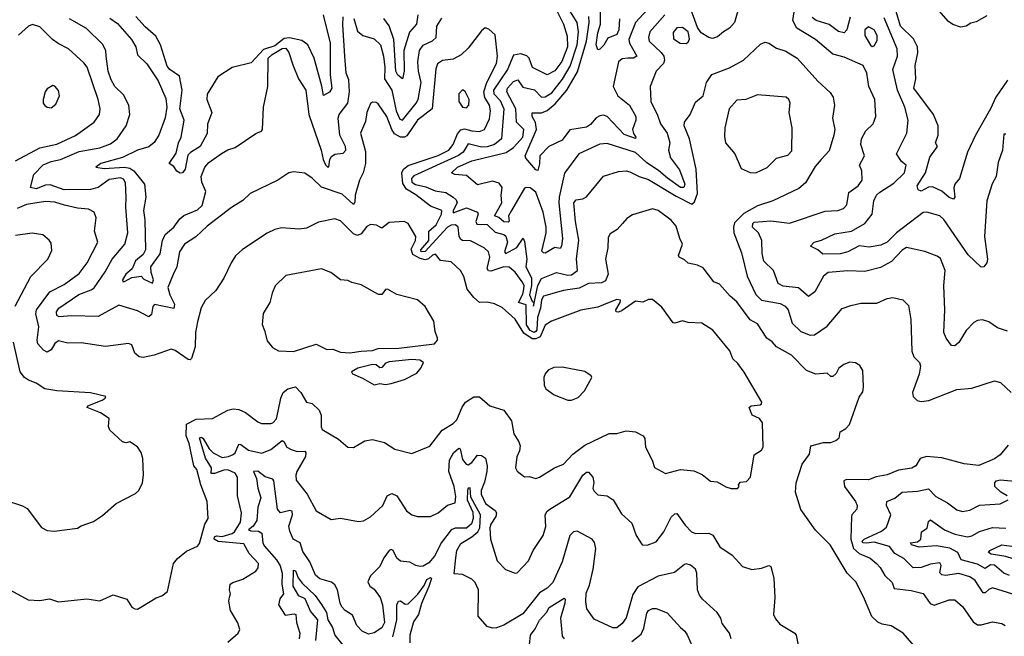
# Model space of a CAD drawing. Extents: x 1245432 to 1420865, y 606325 to 671314.
# Tile 253 of 256: x 1383898 to 1389138, y 626678 to 629960. Entities that reach past the tile are written whole.
import ezdxf

# ---------------------------------------------------------------- set-up
doc = ezdxf.new("R2010")
doc.units = 0

msp = doc.modelspace()

# ---------------------------------------------------------------- linework, layer by layer
at = {"layer": '0CON20XD'}
for points in [[(1387303.2, 630085), (1387175.3, 629945), (1387138.8, 629855), (1387142.4, 629835), (1387181.9, 629765), (1387164.3, 629755.7), (1387134.8, 629754.8), (1387105, 629751.8), (1387083.9, 629735), (1387056.1, 629605), (1387081.6, 629555), (1387143.3, 629505), (1387176.4, 629445), (1387176.2, 629425), (1387160, 629375), (1387164, 629354), (1387177.5, 629335), (1387175, 629326.7), (1387115, 629349.3), (1387025, 629444.6), (1387005, 629452.1), (1386985, 629448.2), (1386965, 629436.5), (1386935, 629401.5), (1386915, 629387.9), (1386825, 629372.9), (1386785, 629319.4), (1386714.7, 629285.3), (1386666.4, 629235), (1386665, 629192.5), (1386655, 629156.7), (1386645, 629160.8), (1386592, 629222), (1386588.8, 629235), (1386649.1, 629375), (1386642.1, 629412.1), (1386624.7, 629445), (1386625, 629463.3), (1386675.7, 629464.3), (1386705, 629475.6), (1386747.7, 629512.3), (1386810.2, 629585), (1386867.2, 629682.8), (1386914.6, 629845), (1386928.6, 629945), (1386926.7, 629976.7)], [(1386735, 630049.5), (1386792.3, 629935), (1386812.3, 629872.3), (1386812.9, 629815), (1386783.7, 629736.3), (1386745, 629686.8), (1386705, 629666.9), (1386627.8, 629705), (1386609.7, 629755), (1386597.2, 629767.2), (1386565, 629777.6), (1386525, 629771.5), (1386494.5, 629695), (1386420, 629585), (1386422, 629565), (1386455, 629528.9), (1386473.8, 629485), (1386462.5, 629325), (1386425, 629295.6), (1386385, 629283.3), (1386355, 629281.8), (1386285, 629298.4), (1386257.2, 629255), (1386233.2, 629236.8), (1385995, 629128.4), (1385983.3, 629115), (1385985.2, 629095), (1386005, 629081.8), (1386060, 629070), (1386108.5, 629048.5), (1386165, 629039.2), (1386205.4, 629015.4), (1386221.4, 629001.4), (1386226.5, 628985), (1386204.2, 628945), (1386205, 628931.8), (1386275, 628957.6), (1386334.5, 628935), (1386337.4, 628925), (1386326.1, 628885), (1386331.5, 628871.5), (1386385, 628869.5), (1386428.3, 628828.3), (1386475, 628816.7), (1386485, 628806.8), (1386493.6, 628775), (1386478.5, 628725), (1386485, 628715.3), (1386542.8, 628747.2), (1386576.7, 628796.7), (1386585, 628780), (1386596.1, 628686.1), (1386591, 628645), (1386620.8, 628585), (1386622.2, 628545), (1386610.6, 628495), (1386625, 628460.9), (1386634.3, 628455), (1386632.7, 628435), (1386654.7, 628545.3), (1386675, 628581.7), (1386755, 628614.2), (1386815, 628599.6), (1386835, 628601.3), (1386866.2, 628625), (1386860.6, 628685), (1386874.2, 628785.8), (1386855.3, 628885), (1386847.8, 628985), (1386858.7, 629001.3), (1386895, 629005.6), (1386915, 629017.1), (1387005, 629126.7), (1387085, 629151.5), (1387124.7, 629155.3), (1387145, 629150.8), (1387194.3, 629124.3), (1387245, 629108.4), (1387391, 629021), (1387475, 628978.8), (1387489.8, 628990.2), (1387504.8, 629035), (1387498.4, 629165), (1387463.3, 629325), (1387434.7, 629394.8), (1387436.2, 629415), (1387465.7, 629455), (1387495, 629521.2), (1387535, 629553.8), (1387553.5, 629625), (1387581.7, 629668.3), (1387675, 629703.1), (1387750, 629745), (1387840.7, 629829.3), (1387865, 629840), (1387885, 629834.2), (1387925, 629807.5), (1387975, 629791.5), (1388035.2, 629755.2), (1388145, 629631.9), (1388211.4, 629571.4), (1388227.5, 629547.5), (1388233.6, 629505), (1388222.9, 629435), (1388235.5, 629375.5), (1388230.4, 629345), (1388205, 629261.2), (1388163.6, 629216.4)], [(1387331.9, 629985), (1387251.4, 629895), (1387244.2, 629865), (1387248.4, 629845), (1387312.2, 629785), (1387325.3, 629765), (1387329.6, 629745), (1387323.3, 629726.7), (1387285.6, 629685), (1387252.5, 629605), (1387256.5, 629525), (1387292, 629452), (1387307.5, 629405), (1387343.3, 629355), (1387357.2, 629305), (1387350.8, 629265), (1387361.8, 629225), (1387410, 629160), (1387438.1, 629085), (1387432.9, 629067.1), (1387415, 629067.3), (1387345, 629115.7), (1387297.6, 629157.6), (1387235, 629197.6), (1387175, 629252.2), (1387025, 629300.6), (1386985, 629296.8), (1386874.2, 629245), (1386797.8, 629142.2), (1386768.8, 629015), (1386766.6, 628985), (1386786.4, 628795), (1386781.9, 628755), (1386775, 628741.5), (1386745, 628747.8), (1386695, 628717.3), (1386685, 628718.2), (1386677.5, 628727.5), (1386700.3, 628825), (1386699.6, 628855), (1386683.4, 628935), (1386645, 629042.1), (1386615, 629064.6), (1386595, 629067.3), (1386585, 629062.5), (1386514.9, 628945.1), (1386500, 628915), (1386502.6, 628887.4), (1386497.8, 628882.2), (1386475, 628884), (1386447.5, 628907.5), (1386425.6, 628915), (1386464.1, 628985), (1386459.8, 629025), (1386466, 629066), (1386450.3, 629090.3), (1386415, 629101.1), (1386335, 629080.6), (1386275, 629131.1), (1386213.8, 629135), (1386195.6, 629145), (1386228.5, 629175), (1386305, 629208.9), (1386486.6, 629253.4), (1386525, 629279.6), (1386575, 629334.7), (1386581.2, 629375), (1386541.1, 629415), (1386538.1, 629485), (1386490.5, 629575), (1386493.7, 629595), (1386525, 629631.2), (1386549.4, 629639.4), (1386575, 629599.7), (1386637.1, 629587.1), (1386675, 629547.6), (1386695, 629549.5), (1386729.6, 629570.4), (1386786.1, 629643.9), (1386827.2, 629712.8), (1386864.5, 629825.5), (1386872.2, 629895), (1386864, 629944), (1386819.8, 630015)], [(1387089.8, 629965), (1387087, 629905), (1387075, 629881.1), (1387028.3, 629861.7), (1387006.4, 629823.6), (1386985, 629802.5), (1386975, 629800), (1386965.6, 629825), (1386975, 629889.2), (1386989.7, 629935), (1386988.9, 630018.9)], [(1387731.2, 630048.8), (1387701.1, 629945), (1387675, 629914.5), (1387644.1, 629895.9), (1387612.3, 629867.7), (1387585, 629860.4), (1387564.7, 629864.7), (1387525, 629888.9), (1387505, 629917.3), (1387465, 630029.1)], [(1389155, 628302.5), (1389100.6, 628320.6), (1389055, 628351.2), (1389021.7, 628361.7), (1388995, 628359.2), (1388975, 628347.5), (1388935, 628306), (1388895, 628242), (1388875, 628224), (1388855.8, 628225.8), (1388827.5, 628265), (1388815.8, 628295), (1388821.8, 628415), (1388815.5, 628545), (1388823.1, 628625), (1388798.3, 628688.3), (1388781.1, 628701.1), (1388715, 628726.7), (1388617.9, 628747.9), (1388595, 628733.5), (1388537.7, 628672.3), (1388479.1, 628640.9), (1388395, 628620), (1388305, 628623.5), (1388200, 628615), (1388176.2, 628595), (1388129.2, 628510.8), (1388095, 628485.8), (1388041.9, 628531.9), (1387961.5, 628541.5), (1387935, 628556), (1387910, 628625), (1387857.8, 628675), (1387848.5, 628715), (1387847.5, 628785), (1387829.1, 628825), (1387797.1, 628855), (1387799.2, 628875), (1387807.4, 628882.6), (1387895, 628888.6), (1387995, 628877.3), (1388185, 628940.5), (1388252.5, 628945), (1388282, 628955), (1388300, 628975), (1388310.3, 629039.7), (1388359.5, 629075), (1388381.2, 629105), (1388379.4, 629155), (1388367.5, 629185), (1388394.5, 629235), (1388374.6, 629294.6), (1388377.9, 629325), (1388401.5, 629368.5), (1388440, 629405), (1388454.4, 629445), (1388448.2, 629535), (1388416.4, 629605), (1388406.2, 629675), (1388386.2, 629716.2), (1388285, 629761.1), (1388225, 629775.4), (1388132.5, 629855), (1388033.9, 629915), (1388012.2, 629955), (1388022.9, 630025)], [(1389155, 629637.5), (1389092.1, 629547.9), (1389063.7, 629485), (1388983.6, 629345), (1388942.5, 629255), (1388898.6, 629115), (1388874.4, 629085), (1388869.4, 629065), (1388874.7, 629015.3), (1388866.9, 629005), (1388845, 629013.1), (1388805, 629047.9), (1388755, 629070), (1388735, 629069.1), (1388695, 629047.4), (1388679.7, 629055), (1388674.2, 629075.8), (1388717.9, 629145), (1388741.6, 629228.4), (1388782.2, 629285), (1388771.2, 629305), (1388786, 629345), (1388786.1, 629395), (1388761.5, 629455), (1388655.8, 629595), (1388666.1, 629645), (1388662.9, 629715), (1388677.5, 629782.5), (1388675.9, 629815), (1388655, 629857.4), (1388586.1, 629925), (1388562.4, 630002.4)], [(1389045, 629979.7), (1388987.7, 629947.7), (1388959.5, 629940.5), (1388935, 629925.2), (1388905, 629920.4), (1388863.2, 629933.2), (1388840.2, 629950.2), (1388789.1, 630009.1)], [(1384464.7, 629014.8), (1384461.9, 629091.9), (1384450.8, 629110.8), (1384435, 629118.3), (1384375, 629109.7), (1384315, 629065.8), (1384275, 629056.8), (1384135, 629054.8), (1384060.8, 629080.8), (1384035, 629078.9), (1383985, 629060.4), (1383956, 629066), (1383973.8, 629135), (1384023.5, 629186.5), (1384065, 629204.2), (1384115, 629214.8), (1384215, 629258.5), (1384325, 629277.7), (1384381, 629299), (1384416.1, 629325), (1384465.2, 629394.8), (1384483.8, 629455), (1384478.5, 629505), (1384450.2, 629560.2), (1384405, 629604.5), (1384385, 629639.4), (1384369.7, 629685), (1384358.9, 629765), (1384355.7, 629795.7), (1384339.1, 629829.1), (1384253.3, 629913.3), (1384162.9, 629965)], [(1384378.3, 629968.3), (1384419.2, 629939.2), (1384492.9, 629855), (1384516.4, 629815), (1384525, 629772.9), (1384575, 629725.6), (1384634.7, 629634.7), (1384675, 629540), (1384680.9, 629495), (1384672.9, 629437.1), (1384638.7, 629345), (1384614.3, 629305.7), (1384585, 629283.8), (1384525, 629265.4), (1384445, 629225.7), (1384329.4, 629195), (1384303.8, 629175), (1384348, 629168), (1384455, 629174.4), (1384485, 629169.3), (1384505.9, 629155), (1384562.3, 629085), (1384570, 629015), (1384557.6, 628945), (1384564.8, 628894.8), (1384567.1, 628735), (1384555, 628710.6), (1384515, 628676.1), (1384497.1, 628632.9), (1384463.5, 628605), (1384444.5, 628574.5), (1384446.7, 628566.7), (1384455, 628567.1), (1384495, 628587.3), (1384545, 628595.5), (1384559.4, 628579.4), (1384605, 628558.2), (1384610.2, 628575), (1384597, 628615), (1384596.1, 628645), (1384646, 628714), (1384658.1, 628785), (1384672.9, 628817.1), (1384719.2, 628855), (1384750.6, 628899.4), (1384771.7, 628918.3), (1384845, 628948.2), (1384869.1, 628970.9), (1384888.9, 629045), (1384867.5, 629095), (1384863.9, 629125), (1384883.6, 629175), (1384905, 629198.9), (1384972.6, 629247.4), (1385005, 629267.1), (1385045, 629280), (1385155, 629354), (1385184.1, 629365.9), (1385190, 629375), (1385196.4, 629493.6), (1385218.1, 629605), (1385221.1, 629755), (1385242, 629775), (1385295, 629806.1), (1385315, 629807.8), (1385329.7, 629785), (1385351.4, 629718.6), (1385381.4, 629645), (1385420.4, 629585), (1385437, 629455), (1385502.2, 629265), (1385512.5, 629215), (1385525, 629186.9), (1385537.5, 629175), (1385542.7, 629177.3), (1385548.2, 629215), (1385557.7, 629232.3), (1385575, 629243.3), (1385620.2, 629249.8), (1385634.3, 629265.7), (1385631.7, 629285), (1385600.9, 629345), (1385592.2, 629435), (1385598, 629455), (1385643.7, 629515), (1385653, 629575), (1385649, 629639), (1385636, 629675), (1385627.9, 629765), (1385617, 629933), (1385619.4, 629975)], [(1385512.2, 629985), (1385550.8, 629835), (1385550.6, 629665), (1385559.5, 629595), (1385546.7, 629573.3), (1385515, 629556), (1385506.1, 629606.1), (1385465.8, 629754.2), (1385431.8, 629825), (1385399.4, 629849.4), (1385333.8, 629863.8), (1385305, 629860.4), (1385255, 629820.8), (1385195, 629801.5), (1385130.1, 629729.9), (1385028, 629705), (1384952.2, 629655), (1384895, 629563.8), (1384893.9, 629535), (1384920.6, 629465), (1384896.7, 629403.3), (1384895, 629354.5), (1384858.5, 629285), (1384806.5, 629253.5), (1384792.1, 629237.9), (1384779.5, 629165), (1384765, 629143.8), (1384752.7, 629142.7), (1384735, 629153.3), (1384719.1, 629179.1), (1384694, 629195), (1384731.5, 629248.5), (1384743.5, 629305), (1384757, 629335), (1384774.2, 629425), (1384750, 629485), (1384762.4, 629585), (1384749.1, 629659.1), (1384696.8, 629695), (1384683.2, 629713.2), (1384647.1, 629825), (1384622.7, 629872.7), (1384565, 629921.2), (1384516.4, 629976.4)], [(1385675.9, 629965.9), (1385695, 629899.2), (1385724.2, 629875), (1385785, 629857.3), (1385817.8, 629825), (1385834.3, 629765), (1385840.6, 629705), (1385838.7, 629645), (1385879.2, 629585), (1385902, 629475), (1385921.1, 629431.1), (1385935, 629424.7), (1386008, 629515), (1386017.7, 629535), (1386034.2, 629625), (1386020.4, 629685), (1386017.2, 629735), (1386025.3, 629795), (1386045, 629824.6), (1386095, 629847.8), (1386113.8, 629865), (1386117.7, 629925), (1386145, 629967.5)], [(1386017.6, 629985), (1386010.3, 629935), (1385972.7, 629892.7), (1385941.8, 629795), (1385944.7, 629685), (1385935, 629644.4), (1385910.6, 629665), (1385899.2, 629685), (1385889.5, 629855), (1385865, 629927.7), (1385835, 629966.7)], [(1389145, 629350), (1389135, 629350), (1389127.5, 629265), (1389105, 629200), (1389094.4, 629125), (1389073, 629087), (1389045.5, 628995), (1389032.9, 628805), (1389048.8, 628685), (1389044, 628665), (1389028.8, 628645), (1389015, 628642.9), (1388945, 628708.9), (1388815, 628896.7), (1388795, 628916.4), (1388725, 628934.7), (1388705, 628934.1), (1388563.8, 628826.2), (1388515, 628776), (1388480.8, 628759.2), (1388418.7, 628748.7), (1388365, 628755.8), (1388305, 628724.2), (1388265, 628713.8), (1388172.6, 628712.6), (1388145, 628735.6), (1388106.7, 628755), (1388125, 628775.5), (1388165, 628786.9), (1388235, 628820), (1388325, 628833.7), (1388395, 628874.7), (1388434.7, 628925), (1388444.1, 628995), (1388457.5, 629025), (1388475, 629042.3), (1388549.7, 629090.3), (1388606.1, 629145), (1388615.5, 629185), (1388590, 629205), (1388563.6, 629245), (1388618.5, 629355), (1388625.4, 629425), (1388608.7, 629495), (1388568.9, 629585), (1388544.7, 629695), (1388569.2, 629765), (1388567.2, 629805), (1388498.8, 629968.8)], [(1388317.3, 629972.7), (1388300, 629905), (1388285, 629889.6), (1388255, 629897.5), (1388205, 629933.4), (1388135.7, 629955), (1388115, 629970.6)], [(1383875, 629208.5), (1384005, 629277.4), (1384095, 629297.6), (1384195.8, 629344.2), (1384294.2, 629415), (1384323.1, 629455), (1384325.5, 629485), (1384316.2, 629535), (1384257.2, 629707.2), (1384239.9, 629729.9), (1384157.3, 629805), (1384102.2, 629832.2), (1384073.6, 629855), (1384005, 629921.4), (1383966.1, 629933.9), (1383945, 629925.8), (1383892.6, 629877.4)], [(1388681.2, 626601.2), (1388598.6, 626695), (1388535, 626734), (1388487, 626743), (1388465, 626754), (1388432.7, 626782.7), (1388388.8, 626888.8), (1388347.4, 626967.4), (1388301.1, 627015), (1388210.6, 627165), (1388132.6, 627242.6), (1388055, 627352.5), (1388026.5, 627445), (1388029.4, 627495), (1388061.4, 627595), (1388101.7, 627648.3), (1388107.7, 627692.3), (1388175, 627709.2), (1388215, 627710), (1388240.3, 627719.7), (1388258.8, 627735), (1388264.1, 627765.9), (1388295, 627784), (1388313.8, 627805), (1388365, 627950), (1388385, 627980), (1388389.2, 628005), (1388385, 628092.5), (1388369.4, 628119.4), (1388345, 628134.2), (1388315, 628137.5), (1388283.3, 628125), (1388256.7, 628105), (1388243.6, 628076.4), (1388225, 628060), (1388215, 628060), (1388195, 628078.8), (1388135, 628073.1), (1388085, 628093.3), (1388005, 628174.2), (1387925, 628218), (1387902, 628245), (1387874.6, 628264.6), (1387825, 628340.8), (1387785, 628362.9), (1387715, 628457.3), (1387678.6, 628488.6), (1387622.1, 628552.1), (1387592.5, 628565), (1387535, 628639.2), (1387505, 628652.9), (1387455, 628664.2), (1387435, 628682.5), (1387406.7, 628695), (1387404.3, 628705), (1387425.5, 628765.5), (1387410.6, 628795), (1387391.7, 628861.7), (1387365, 628892.9), (1387295, 628944.4), (1387265, 628953.3), (1387158.3, 628921.7), (1387128.8, 628901.2), (1387106.2, 628875), (1387077.7, 628842.3), (1387040.7, 628819.3), (1387030, 628800), (1387027.5, 628745), (1387015.6, 628685), (1387028.9, 628605), (1387015, 628569.5), (1386995, 628558.8), (1386925, 628556.2), (1386875, 628530.2), (1386792.4, 628517.6), (1386685, 628488.8), (1386675, 628469.1), (1386670.4, 628425), (1386653.6, 628375), (1386650, 628310), (1386645, 628299.6), (1386635, 628295.6), (1386615, 628305.6), (1386594.6, 628335), (1386592.6, 628442.6), (1386552.1, 628455), (1386575, 628498.6), (1386581.6, 628525), (1386582.2, 628545), (1386572.4, 628565), (1386535, 628616.2), (1386503.4, 628643.4), (1386473.9, 628643.9), (1386405, 628621.2), (1386392.5, 628622.5), (1386386.4, 628635), (1386400.3, 628695), (1386393.1, 628725), (1386370, 628745), (1386297, 628783), (1386255, 628784.1), (1386245, 628789.5), (1386237.3, 628805), (1386231.8, 628855), (1386217.2, 628867.3), (1386195, 628866.9), (1386175, 628855.5), (1386055, 628725.7), (1386034.4, 628725), (1386032, 628735), (1386075.1, 628784.9), (1386075.6, 628835), (1386115, 628867.2), (1386142.6, 628925), (1386144.1, 628944.1), (1386085, 628966.7), (1386007, 629027), (1385956.9, 629056.9), (1385937.7, 629087.7), (1385931.7, 629145), (1385940, 629165), (1385965, 629183.7), (1386125, 629236.5), (1386181.1, 629265), (1386205.6, 629295), (1386227.7, 629352.3), (1386245.9, 629374.1), (1386265, 629379), (1386305, 629367.4), (1386344.7, 629365.3), (1386371.1, 629375), (1386397.6, 629432.4), (1386402.9, 629475), (1386398.4, 629505), (1386374, 629545), (1386368.7, 629575), (1386383.8, 629626.2), (1386435, 629726.7), (1386441.2, 629765), (1386428.6, 629878.6), (1386395, 629910), (1386375, 629916.9), (1386355, 629900.6), (1386285, 629808.9), (1386246.9, 629773.1), (1386205, 629750.4), (1386147.7, 629742.3), (1386120.6, 629725), (1386112.7, 629697.3), (1386092.9, 629485), (1386015, 629424.7), (1385957.6, 629342.4), (1385945, 629334.8), (1385925, 629334.2), (1385893, 629353), (1385878.8, 629375), (1385852.5, 629445), (1385805, 629512.5), (1385795, 629518.6), (1385775, 629521.2), (1385765.8, 629514.2), (1385744.6, 629465), (1385738.7, 629418.7), (1385711.9, 629355), (1385738.1, 629258.1), (1385738.2, 629195), (1385726.7, 629145), (1385706.4, 629105), (1385682.8, 629025), (1385682.2, 628987.8), (1385675, 628976.9), (1385615, 629030.3), (1385505, 629067.8), (1385455, 629116.7), (1385415, 629143.1), (1385355, 629150), (1385331.2, 629145), (1385271.2, 629105), (1385125.4, 629034.6), (1385085, 628997.5), (1385025, 628959.5), (1384895, 628860.6), (1384835.9, 628804.1), (1384775.5, 628765), (1384749.2, 628725), (1384733.8, 628645), (1384715, 628604), (1384686.6, 628535), (1384696.5, 628495), (1384721.3, 628445), (1384717.7, 628422.3), (1384616.1, 628443.9), (1384606.1, 628433.9), (1384599.5, 628390.5), (1384585, 628379.1), (1384525, 628409.7), (1384425, 628440.5), (1384315, 628380.4), (1384175, 628384.4), (1384108.2, 628378.2), (1384096.2, 628386.2), (1384093.3, 628405), (1384107.3, 628425), (1384212.5, 628497.5), (1384278.8, 628521.2), (1384295, 628532.4), (1384352.9, 628617.1), (1384390.8, 628685), (1384458, 628765), (1384472.9, 628825), (1384462.7, 628962.7), (1384464.7, 629014.8)], [(1387445, 629832.1), (1387455, 629839.2), (1387461.9, 629858.1), (1387455.2, 629895), (1387425, 629918.9), (1387395, 629917.1), (1387375, 629891.2), (1387377.8, 629857.7), (1387411.9, 629835), (1387445, 629832.1)], [(1388435, 629817.5), (1388445, 629820.8), (1388460.6, 629849.4), (1388461.2, 629875), (1388445, 629906.4), (1388415, 629921.2), (1388395.5, 629905), (1388395.4, 629875), (1388425, 629823.8), (1388435, 629817.5)], [(1384065, 629491.2), (1384090.3, 629509.7), (1384110.8, 629555), (1384105, 629583.3), (1384085.8, 629605.8), (1384075, 629608.8), (1384045, 629592.5), (1384033.8, 629575), (1384023.8, 629535), (1384023.8, 629515), (1384032.3, 629502.3), (1384045, 629493.3), (1384065, 629491.2)], [(1386275, 629490.8), (1386288.6, 629505), (1386290.6, 629535), (1386268, 629578), (1386255, 629585.7), (1386235.7, 629565), (1386234.2, 629525), (1386254.2, 629494.2), (1386275, 629490.8)], [(1387815, 629144.2), (1387875, 629172.5), (1387925, 629223.1), (1387985, 629238.6), (1388007.6, 629262.4), (1388007.9, 629385), (1387992.5, 629465), (1387997.3, 629517.3), (1387991.2, 629535), (1387976.9, 629546.9), (1387825, 629559.1), (1387762.5, 629535), (1387715, 629530.8), (1387674.4, 629485), (1387651.3, 629385), (1387648, 629338), (1387654.4, 629305), (1387704.4, 629245), (1387737.1, 629167.1), (1387785.8, 629145.8), (1387815, 629144.2)], [(1388163.6, 629216.4), (1388131.7, 629178.3), (1388079.2, 629090.8), (1388045, 629061.9), (1387906.2, 628995), (1387825, 628968.8), (1387751.5, 628928.5), (1387701.4, 628878.6), (1387696.2, 628855), (1387699.2, 628825), (1387739.5, 628719.5), (1387770, 628595), (1387815, 628497.7), (1387845, 628467.9), (1387945, 628448.7), (1387971.9, 628435), (1387986.8, 628415), (1388008.7, 628345), (1388055, 628300.9), (1388105, 628281.2), (1388128.3, 628281.7), (1388195, 628328.8), (1388275, 628421.9), (1388321.8, 628438.2), (1388375, 628450.4), (1388458.5, 628451.5), (1388513.9, 628476.1), (1388545, 628481.5), (1388598, 628468), (1388628.7, 628438.7), (1388640.5, 628365), (1388646.4, 628195), (1388656.1, 628166.1), (1388686, 628135), (1388692.5, 628115), (1388685, 628072.5), (1388650, 627975), (1388653.3, 627955), (1388673.6, 627933.6), (1388695, 627927.3), (1388736.9, 627933.1), (1388885, 627991.5), (1388965, 627998.6), (1389085, 628038.1), (1389118, 628028), (1389174, 627975)], [(1383810.6, 626945), (1383943, 626873), (1384005, 626869.4), (1384056.8, 626876.8), (1384105, 626862.5), (1384255, 626878), (1384325, 626866.7), (1384395, 626898.6), (1384467.5, 626875), (1384495, 626832.5), (1384510, 626825), (1384525, 626823.3), (1384552, 626838), (1384625, 626883.3), (1384655, 626893.8), (1384684.1, 626915.9), (1384717.1, 627065), (1384737.9, 627092.1), (1384785, 627131.2), (1384845, 627157.1), (1384855, 627172.5), (1384882.9, 627275), (1384900.6, 627305), (1384895.5, 627395), (1384861.5, 627485), (1384840, 627565), (1384825.7, 627585.7), (1384799.2, 627705), (1384783.2, 627745), (1384785, 627808), (1384836.8, 627833.2), (1384923.4, 627836.6), (1385005, 627881.8), (1385035, 627888.9), (1385065, 627884.7), (1385099.5, 627869.5), (1385165, 627818.8), (1385185, 627810), (1385235, 627811.4), (1385245, 627814.2), (1385265, 627835.8), (1385274.2, 627875.8), (1385287.2, 627945), (1385300.4, 627975), (1385325, 627995.6), (1385365, 628005.7), (1385394.2, 627975), (1385423.5, 627923.5), (1385455, 627916.9), (1385492.3, 627882.3), (1385503.1, 627855), (1385502.8, 627792.8), (1385508, 627778), (1385595, 627727.5), (1385644.3, 627684.3), (1385675, 627682.5), (1385735, 627718.6), (1385775, 627725.7), (1385839.1, 627709.1), (1385895, 627674.3), (1385985, 627651.4), (1386080.2, 627689.8), (1386146.9, 627775), (1386205, 627811.2), (1386225, 627830.5), (1386252.4, 627897.6), (1386270.5, 627925), (1386315, 627952.9), (1386345, 627953.3), (1386399.2, 627905), (1386475, 627882.5), (1386515.6, 627824.4), (1386528.1, 627755), (1386555, 627713.8), (1386561.8, 627691.8), (1386558.2, 627665), (1386542.9, 627632.9), (1386536.7, 627575), (1386545, 627557.5), (1386585, 627526), (1386608.8, 627528.8), (1386645, 627518.6), (1386665, 627525.7), (1386744.6, 627575.4), (1386792, 627595), (1386841.7, 627648.3), (1386905, 627694.6), (1387035, 627756.7), (1387075, 627757.5), (1387125, 627772.5), (1387175, 627765.8), (1387215.7, 627745.7), (1387225, 627730), (1387228, 627685), (1387264, 627615), (1387275.9, 627575.9), (1387334.2, 627544.2), (1387415, 627566.7), (1387485, 627559.4), (1387529.4, 627539.4), (1387575, 627503.8), (1387610.5, 627500.5), (1387655, 627474.2), (1387685, 627464.3), (1387717.5, 627465), (1387726.7, 627475), (1387724, 627485), (1387731.2, 627498.8), (1387765, 627502.5), (1387786.7, 627525), (1387805.8, 627644.2), (1387845, 627668.6), (1387854.5, 627685.5), (1387851.1, 627815), (1387835, 627836.7), (1387796.7, 627855), (1387780, 627895), (1387790, 627905), (1387839.1, 627910.9), (1387846.2, 627915), (1387847.5, 627925), (1387753.8, 628083.8), (1387720.2, 628130.2), (1387693.1, 628155), (1387676.6, 628196.6), (1387586.8, 628306.8), (1387528.8, 628345), (1387455, 628348.1), (1387425, 628357.1), (1387385, 628344.2), (1387375, 628346.2), (1387315, 628430), (1387265, 628471.2), (1387245, 628471.2), (1387215, 628456.2), (1387175, 628462), (1387105, 628412), (1387083.9, 628403.9), (1387072.5, 628405), (1387071.2, 628415), (1387094, 628455), (1387095, 628467.5), (1387075, 628471.1), (1387034.6, 628455.4), (1386975, 628428.9), (1386885, 628413.1), (1386728.6, 628355), (1386695, 628333.9), (1386668, 628272), (1386645, 628260.8), (1386625, 628261.3), (1386581.1, 628291.1), (1386535, 628365.6), (1386465, 628427.5), (1386425, 628448), (1386385, 628455.7), (1386345, 628454.2), (1386315, 628480.8), (1386280, 628525), (1386262.2, 628592.2), (1386244.6, 628624.6), (1386195, 628671.4), (1386138.2, 628678.2), (1386111.5, 628711.5), (1386095, 628706.8), (1386073.3, 628686.7), (1386055, 628681.9), (1386028.5, 628688.5), (1385990.5, 628710.5), (1385980.8, 628739.2), (1386004.6, 628785), (1386006.7, 628805), (1385965, 628875.8), (1385943.9, 628886.1), (1385865, 628880), (1385825, 628850.8), (1385796.3, 628866.3), (1385765, 628870), (1385745, 628859.4), (1385715, 628820), (1385695, 628811.8), (1385675, 628820.8), (1385605, 628890), (1385575, 628900.6), (1385487.6, 628882.4), (1385425, 628850.6), (1385385, 628844.5), (1385291.4, 628851.4), (1385255, 628843.1), (1385215, 628824.4), (1385083.9, 628736.1), (1385047.4, 628702.6), (1385023.8, 628666.2), (1384985, 628583.3), (1384941.9, 628518.1), (1384884.3, 628465), (1384863.1, 628426.9), (1384845, 628352.5), (1384834.5, 628295), (1384831.3, 628218.7), (1384813.2, 628156.8), (1384805, 628150), (1384795, 628152), (1384725, 628199.4), (1384705, 628205.6), (1384613.8, 628175), (1384555, 628161.9), (1384533.3, 628165), (1384510.8, 628185), (1384495, 628228.8), (1384477, 628237), (1384355, 628221.1), (1384225, 628240.4), (1384155, 628238.8), (1384105, 628250), (1384085, 628235.6), (1384065, 628203.3), (1384045, 628191.1), (1384025, 628200.5), (1383994.4, 628234.4), (1383991.6, 628255), (1384000, 628325), (1383983.3, 628395), (1383988.2, 628415), (1384058.8, 628511.2), (1384135, 628549.7), (1384215, 628609.6), (1384257.2, 628665), (1384314.5, 628775), (1384296.9, 628835), (1384305.7, 628905), (1384294, 628935), (1384265, 628952.2), (1384205, 628957.1), (1384137.3, 628972.7), (1384085, 628988.9), (1384035, 628991.7), (1383935, 628976.7), (1383885, 628954.7)], [(1383873.5, 628435), (1383956.6, 628593.4), (1384047.5, 628685), (1384069.1, 628730.9), (1384065, 628770), (1384055, 628786.2), (1384021.2, 628815), (1383965, 628824.3), (1383875, 628810.9)], [(1385655, 628187.1), (1385715, 628194.8), (1385775, 628199.4), (1385805, 628210), (1385915, 628211.6), (1386105, 628234), (1386122, 628255), (1386122, 628265), (1386109.7, 628299.7), (1386102.5, 628355), (1386055, 628433.8), (1386015, 628468.1), (1385905, 628498), (1385855, 628526), (1385845, 628523.8), (1385825, 628497.5), (1385806.8, 628496.8), (1385715, 628548), (1385665, 628561.2), (1385645, 628572.5), (1385606.1, 628576.1), (1385553.3, 628615), (1385505, 628634.3), (1385315, 628598.6), (1385257.3, 628542.7), (1385240.8, 628505), (1385230, 628455), (1385194.4, 628395.6), (1385187.7, 628337.7), (1385200, 628305), (1385215, 628250), (1385243.3, 628215), (1385275, 628198), (1385355, 628194), (1385475, 628232), (1385532.5, 628205), (1385565, 628205.6), (1385605, 628190.3), (1385655, 628187.1)], [(1383815, 627403.8), (1383913.2, 627373.2), (1383938.7, 627358.7), (1384015, 627258), (1384045, 627240.8), (1384081.9, 627238.1), (1384205, 627254), (1384225, 627266.7), (1384291.7, 627288.3), (1384338.8, 627321.2), (1384411.2, 627385), (1384515, 627438), (1384532, 627455), (1384550.8, 627495), (1384557.1, 627535), (1384554.2, 627625), (1384545, 627656.7), (1384525, 627686.2), (1384485, 627712.5), (1384465, 627707.5), (1384445, 627713.3), (1384377.5, 627775), (1384370, 627795), (1384375, 627836.7), (1384327.9, 627867.9), (1384257.5, 627895), (1384260, 627905), (1384336.7, 627935), (1384353.3, 627945), (1384356.7, 627955), (1384275, 627974.5), (1384095, 627985.4), (1384032.5, 627995), (1383985.4, 628025.4), (1383945, 628040.6), (1383922.9, 628055), (1383900, 628085), (1383865, 628243.3)], [(1385785, 628016.2), (1385815, 628023.8), (1385845, 628018), (1385875, 628024), (1385945, 628044), (1386012.3, 628077.7), (1386033.3, 628105), (1386046.7, 628135), (1386027, 628147), (1385985, 628151.1), (1385865, 628139.3), (1385845, 628132.2), (1385825, 628109.4), (1385815, 628107.5), (1385795, 628122.2), (1385775, 628124.2), (1385696.7, 628105), (1385663.3, 628085), (1385670, 628075), (1385722.7, 628052.7), (1385785, 628016.2)], [(1386835, 627934.4), (1386870.6, 627949.4), (1386904.2, 627985), (1386942.9, 628055), (1386940, 628065), (1386905, 628086.7), (1386785, 628110.2), (1386740.9, 628109.1), (1386711.2, 628095), (1386694.4, 628075.6), (1386687.5, 628055), (1386689.2, 628015), (1386698, 627995), (1386742.8, 627962.8), (1386815, 627934.4), (1386835, 627934.4)], [(1385005, 626647.5), (1385060, 626695), (1385068.8, 626715), (1385059.1, 626749.1), (1385020, 626815), (1385011.2, 626865), (1385014, 626886), (1385020, 626905), (1385013.8, 626925), (1385018.8, 626955), (1385032.5, 626965), (1385085, 626981.4), (1385154.3, 627025.7), (1385167.6, 627042.4), (1385168.9, 627065), (1385118.4, 627118.4), (1385090.8, 627170.8), (1384955, 627182.7), (1384932.9, 627195), (1384935, 627207.2), (1384945, 627213.5), (1384975, 627209.2), (1385028.1, 627225), (1385040.7, 627235), (1385073.2, 627285), (1385078.4, 627335), (1385057.5, 627425), (1385056.5, 627525), (1385045, 627546.7), (1385005, 627564.3), (1384985, 627563.1), (1384934, 627544), (1384916.5, 627545), (1384919.4, 627575), (1384886.7, 627626.7), (1384855.6, 627734.4), (1384865, 627737.5), (1384875, 627730.5), (1384906.9, 627675), (1384927, 627655), (1384975, 627630.4), (1385009.4, 627635), (1385034.1, 627645.9), (1385044, 627655), (1385065, 627700), (1385075, 627699.4), (1385115, 627668), (1385187.1, 627652.9), (1385235, 627671.6), (1385295, 627720), (1385304.6, 627714.6), (1385319.5, 627685), (1385341.9, 627671.9), (1385375, 627661.9), (1385415, 627664.2), (1385420.5, 627655), (1385418.8, 627635), (1385372.2, 627555), (1385366.8, 627535), (1385369.2, 627509.2), (1385427.7, 627435), (1385475, 627345.8), (1385555, 627300), (1385605, 627307.5), (1385701.7, 627288.3), (1385727.7, 627292.3), (1385765, 627313.8), (1385830, 627375), (1385854.1, 627425.9), (1385877.6, 627437.6), (1385905, 627425.6), (1385956.2, 627346.2), (1385985, 627324.4), (1386015, 627315.6), (1386084.4, 627315.6), (1386125, 627334.4), (1386175, 627375.7), (1386215, 627388.8), (1386218.5, 627421.5), (1386209.6, 627475), (1386181.6, 627555), (1386185.8, 627615), (1386207.1, 627655), (1386235, 627678.6), (1386241.2, 627675), (1386255, 627619.4), (1386273.7, 627593.7), (1386285, 627590), (1386305, 627602.7), (1386335, 627641.9), (1386355, 627640.4), (1386376.8, 627626.8), (1386385.7, 627585), (1386384.8, 627555), (1386372.4, 627497.6), (1386354, 627455), (1386353.9, 627435), (1386376.5, 627385), (1386428.1, 627348.1), (1386435.3, 627335), (1386431.2, 627315), (1386406, 627275), (1386400.3, 627255), (1386403.3, 627195), (1386439.3, 627079.3), (1386483.3, 627033.3), (1386535, 627014.3), (1386545, 627016), (1386605, 627080), (1386631.1, 627135), (1386684.4, 627215), (1386698.2, 627261.8), (1386693.8, 627325), (1386705, 627344.4), (1386720, 627355), (1386825, 627420.8), (1386895, 627536.5), (1386915, 627551.5), (1386925, 627551.5), (1386947.5, 627525), (1386952.5, 627497.5), (1386948.1, 627465), (1386955, 627450.8), (1386975, 627431.4), (1387025, 627425.8), (1387055.8, 627405), (1387100.4, 627330.4), (1387155, 627280), (1387178.1, 627215), (1387211.2, 627165), (1387237.6, 627162.4), (1387285, 627181.4), (1387325.9, 627234.1), (1387365, 627311.4), (1387385, 627330), (1387395, 627332), (1387439.2, 627269.2), (1387472.5, 627235), (1387495, 627224.6), (1387565, 627226.2), (1387586.8, 627216.8), (1387624.2, 627155), (1387690.2, 627110.2), (1387745, 627049.2), (1387795, 627033.1), (1387845, 627040.6), (1387885, 627054.2), (1387895, 627048.8), (1387903.1, 627023.1), (1387911.1, 626985), (1387917.1, 626885), (1387909.2, 626795), (1387920.3, 626770.3), (1387943.5, 626743.5), (1388023.8, 626695), (1388030.8, 626685), (1388045.7, 626605)], [(1389157.7, 627695), (1389115, 627644.4), (1389085, 627621.9), (1389002.2, 627587.8), (1388923.2, 627596.8), (1388805, 627627.3), (1388724.4, 627635.6), (1388690, 627625), (1388666, 627585), (1388646.3, 627573.7), (1388575, 627562), (1388515, 627537.3), (1388455, 627527.7), (1388415, 627510), (1388297.6, 627512.4), (1388283.6, 627506.4), (1388287.3, 627475), (1388346.4, 627395), (1388354.4, 627375), (1388352.5, 627355), (1388325.8, 627325), (1388324.5, 627315.5), (1388321, 627195), (1388334.9, 627144.9), (1388365, 627119.4), (1388424.3, 627094.3), (1388458, 627065), (1388476.7, 627045), (1388501.4, 627001.4), (1388540.9, 626965), (1388551.8, 626931.8), (1388641.3, 626921.3), (1388705, 626906.5), (1388743.1, 626853.1), (1388765, 626843.3), (1388845, 626871.9), (1388875, 626871.4), (1388915, 626837.5), (1388971.5, 626755), (1388995, 626740), (1389015, 626739.1), (1389075, 626755.5), (1389125, 626745.7), (1389142, 626735)], [(1387684.5, 626665), (1387675.6, 626695), (1387636.9, 626746.9), (1387629.1, 626775), (1387610.5, 626805), (1387530.8, 626875), (1387516.3, 626896.3), (1387505.5, 626925.5), (1387502.2, 627015), (1387494.3, 627035), (1387467.4, 627057.4), (1387445, 627064.2), (1387435, 627060.8), (1387382.7, 627017.3), (1387295, 626998.5), (1387187.7, 626942.3), (1387160.3, 626899.8), (1387125, 626776.9), (1387105, 626746.7), (1387075, 626722.5), (1387055, 626722.9), (1386955, 626768.9), (1386916.5, 626825), (1386910.9, 626860.9), (1386912.2, 626907.8), (1386930.2, 626949.8), (1386950, 627035), (1386963.6, 627145), (1386956.9, 627176.9), (1386945, 627195.8), (1386865, 627238.1), (1386845, 627234.4), (1386826.1, 627213.9), (1386785.6, 627074.4), (1386735, 626964.5), (1386704.5, 626935), (1386665, 626909.5), (1386575, 626798.5), (1386475, 626736.9), (1386435, 626723.1), (1386415, 626721.4), (1386385, 626730), (1386337.1, 626785), (1386339.2, 626925), (1386322.2, 626965), (1386305, 626982.2), (1386255, 627006.9), (1386210, 627010), (1386219.4, 627095), (1386224.6, 627135), (1386245, 627172.2), (1386305, 627207.2), (1386336.1, 627233.9), (1386347.4, 627255), (1386350, 627325), (1386298.6, 627418.6), (1386295, 627467.8), (1386285, 627466.8), (1386280.4, 627455), (1386279.5, 627405), (1386308.8, 627338.8), (1386310.8, 627305), (1386303.2, 627276.8), (1386275, 627252.9), (1386215, 627253), (1386194.8, 627245.2), (1386143.5, 627176.5), (1386105.2, 627105), (1386075, 627070), (1386045, 627051.5), (1386029.7, 627049.7), (1386005.5, 627055.5), (1385975, 627072.9), (1385925, 627077.5), (1385905, 627094.3), (1385885, 627134.2), (1385875, 627139.4), (1385865, 627134.4), (1385836.2, 627095), (1385815, 627050), (1385765, 627000), (1385751.2, 626968.8), (1385761.2, 626945), (1385785, 626929.2), (1385817, 626885), (1385828.5, 626845), (1385838.8, 626751.2), (1385825, 626723.8), (1385785, 626696.4), (1385755, 626690), (1385720.6, 626705), (1385692.7, 626735), (1385670, 626790), (1385629.5, 626815), (1385612.5, 626835), (1385602.9, 626855), (1385588.8, 626925), (1385575, 626952.2), (1385556.7, 626966.7), (1385495, 626984.7), (1385473, 627003), (1385442.1, 627075), (1385405, 627130), (1385391.2, 627175), (1385353.8, 627195), (1385335, 627237.1), (1385329.6, 627265), (1385350, 627325), (1385347.3, 627345), (1385335, 627348), (1385286, 627336), (1385270, 627355), (1385251.2, 627505), (1385245.3, 627515.3), (1385205, 627527.7), (1385165, 627557.5), (1385141.5, 627555), (1385158.3, 627518.3), (1385165.9, 627465.9), (1385181.6, 627415), (1385164.8, 627365), (1385159.6, 627295), (1385140, 627265), (1385115.6, 627245), (1385128.9, 627238.9), (1385168.2, 627238.2), (1385186.7, 627226.7), (1385191.6, 627175), (1385198.8, 627158.8), (1385265.6, 627085), (1385283.8, 627053.8), (1385294.2, 627015), (1385292.7, 626955), (1385301.8, 626905), (1385282.7, 626877.3), (1385275.8, 626845), (1385311.1, 626791.1), (1385358.5, 626798.5), (1385368.1, 626795), (1385371.1, 626751.1), (1385388.5, 626695), (1385385.4, 626665)], [(1389152.2, 627425), (1389119.6, 627445), (1389088, 627475), (1389087.5, 627495), (1389094.2, 627505), (1389115, 627510), (1389215, 627502.4)], [(1389182.9, 626902.9), (1389075, 626935.3), (1389055, 626927.6), (1389035, 626910), (1389025, 626910.4), (1388982.5, 626975), (1388955, 626994.7), (1388895, 627011.6), (1388825, 627002.1), (1388804.4, 627005), (1388795.3, 627015.3), (1388801.1, 627055), (1388795, 627070), (1388745, 627061.5), (1388695.3, 627044.7), (1388653, 627043), (1388602.4, 627092.4), (1388555, 627118.8), (1388526.8, 627156.8), (1388445, 627178.5), (1388403.9, 627173.9), (1388385, 627175.7), (1388380.9, 627185), (1388392.3, 627195), (1388485, 627237.5), (1388511.6, 627258.4), (1388534.6, 627325), (1388510.9, 627375), (1388511.9, 627395), (1388555, 627413.5), (1388595, 627445.9), (1388675, 627450.2), (1388735, 627463.6), (1388772.7, 627422.7), (1388835, 627389.2), (1388885, 627351.5), (1388915, 627342.5), (1388955, 627349.2), (1389005, 627375.9), (1389115, 627383.6), (1389158, 627405)], [(1389165, 627002.3), (1389134.4, 627014.4), (1389085, 627056.2), (1389065, 627058.9), (1389035, 627039.2), (1388995, 627061.9), (1388907.5, 627085), (1388890.4, 627125), (1388847.9, 627147.8), (1388775, 627159.4), (1388685, 627152.7), (1388644.4, 627165), (1388638.6, 627175), (1388675, 627181.8), (1388693.2, 627195), (1388697.5, 627235), (1388727.2, 627252.8), (1388735, 627289.2), (1388745, 627297.3), (1388818.9, 627245), (1388875, 627221.6), (1388941.7, 627208.3), (1388965, 627212.5), (1389005, 627235.5), (1389075, 627257.1), (1389145, 627252.9)], [(1389475, 627067.5), (1389435, 627088.2), (1389326.8, 627073.2), (1389255, 627090.4), (1389185, 627090), (1389145, 627103.4), (1389068.6, 627115), (1389053.1, 627125), (1389061.4, 627135), (1389124.5, 627165.5), (1389205, 627153.5), (1389255, 627161), (1389375, 627206.5), (1389404.5, 627235.5), (1389430.5, 627249.5), (1389530.2, 627289.8), (1389565, 627290.2), (1389607.9, 627275), (1389616.7, 627265), (1389617.5, 627245), (1389540.4, 627145), (1389508.8, 627091.2), (1389485, 627068.9), (1389475, 627067.5)], [(1385473.9, 626655), (1385484.8, 626765), (1385445, 626812.4), (1385417.1, 626877.1), (1385384.1, 626894.1), (1385354.1, 626945), (1385355, 627030), (1385365, 627027.1), (1385379.5, 626989.5), (1385401.5, 626961.5), (1385471.3, 626895), (1385505, 626847.7), (1385530.6, 626805), (1385537.5, 626765), (1385562.9, 626725), (1385575, 626683.6), (1385638.9, 626605)], [(1385884.6, 626675.4), (1385905.1, 626765), (1385905.3, 626845), (1385913.1, 626865), (1385925, 626866.7), (1385949.6, 626849.6), (1385965, 626851.1), (1386017, 626903), (1386050.7, 626949.3), (1386065, 626981.2), (1386085, 626991.2), (1386089.7, 626985), (1386076, 626944), (1386037, 626853), (1386021.2, 626795), (1385993, 626755), (1385973.4, 626685), (1385974.1, 626644.1)], [(1386611.6, 626635), (1386616, 626685), (1386641.6, 626718.4), (1386665, 626763.8), (1386701.2, 626805), (1386715, 626831.1), (1386795, 626881.4), (1386800.6, 626875), (1386798.9, 626855), (1386776.1, 626775), (1386785, 626678.8), (1386795, 626664.4)], [(1387155, 626650), (1387205, 626689.4), (1387219, 626721), (1387235, 626802), (1387245, 626815.8), (1387265, 626825.7), (1387285.7, 626825.7), (1387343.8, 626803.8), (1387414.2, 626724.2), (1387438.1, 626705), (1387452, 626682), (1387477.5, 626625)]]:
    msp.add_lwpolyline(points, dxfattribs=at)

doc.saveas('drawing.dxf')
